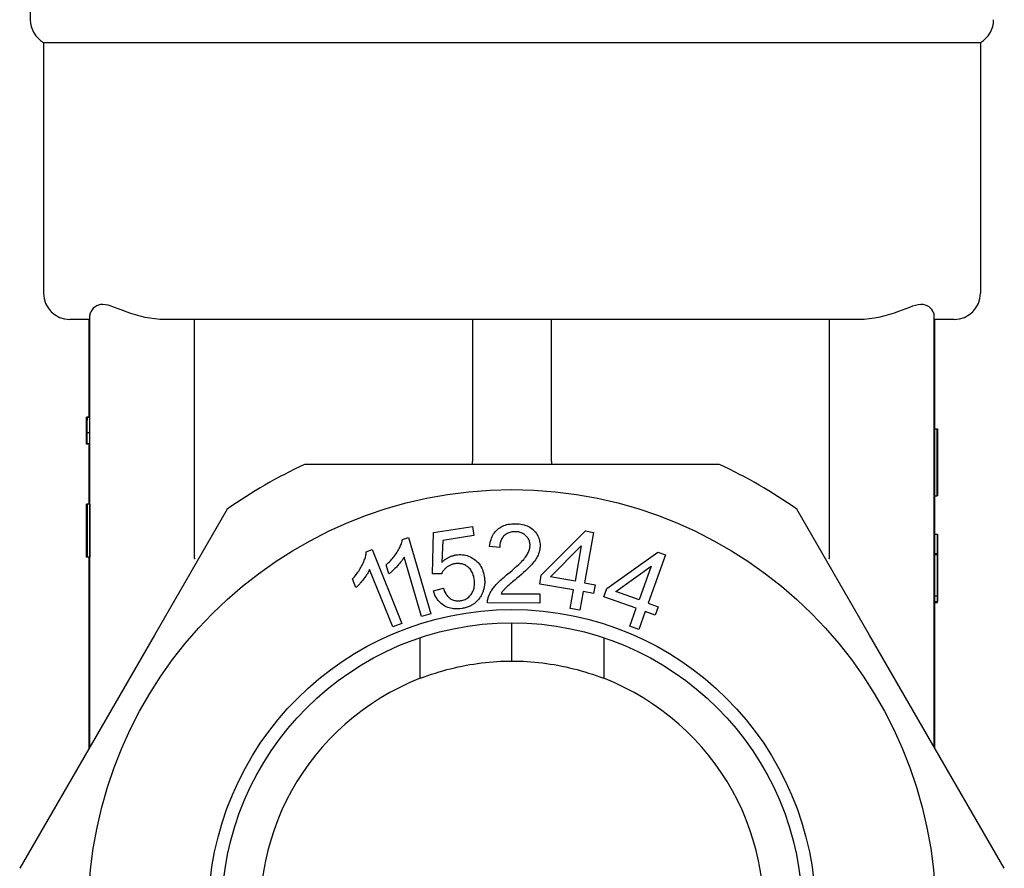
# Model space of a CAD drawing. Header units: millimetres. Extents: x 63 to 3785, y 29 to 352.
# Tile 8 of 17: x 413 to 450, y 179 to 211. Entities that reach past the tile are written whole.
import ezdxf

# ---------------------------------------------------------------- set-up
doc = ezdxf.new("R2010")
doc.units = ezdxf.units.MM
doc.layers.add('DETAIL', color=2, linetype='Continuous')

msp = doc.modelspace()

# ---------------------------------------------------------------- linework, layer by layer
at = {"layer": 'DETAIL'}
for p, q in [((413.243, 213.581), (413.243, 211.247)), ((413.743, 210.381), (413.743, 200.881)), ((413.743, 210.381), (449.243, 210.381)), ((449.243, 210.381), (449.243, 200.881)), ((415.493, 183.668), (415.493, 200.029)), ((447.493, 183.668), (447.493, 200.029)), ((415.493, 199.881), (414.743, 199.881)), ((415.471, 196.182), (415.471, 199.881)), ((444.673, 199.881), (418.313, 199.881)), ((419.469, 190.823), (419.469, 199.881)), ((429.993, 199.881), (429.993, 194.499)), ((432.993, 194.499), (432.993, 199.881)), ((443.517, 190.823), (443.517, 199.881)), ((448.243, 199.881), (447.493, 199.881)), ((447.516, 195.729), (447.516, 199.881)), ((415.371, 196.166), (415.371, 196.166)), ((415.371, 195.166), (415.371, 196.166)), ((415.372, 196.166), (415.371, 196.166)), ((415.371, 195.742), (415.371, 195.996)), ((415.371, 195.996), (415.371, 195.996)), ((415.472, 196.182), (415.372, 196.182)), ((415.374, 195.871), (415.373, 195.871)), ((415.374, 196.157), (415.375, 196.157)), ((415.374, 195.166), (415.374, 196.157)), ((415.374, 195.88), (415.374, 195.88)), ((415.375, 196.157), (415.375, 195.335)), ((415.378, 196.157), (415.375, 196.157)), ((415.378, 196.166), (415.383, 196.166)), ((415.378, 195.166), (415.378, 196.166)), ((415.379, 195.996), (415.379, 195.775)), ((415.383, 195.996), (415.379, 195.996)), ((415.383, 196.166), (415.383, 195.996)), ((415.384, 196.166), (415.383, 196.166)), ((415.384, 195.996), (415.383, 195.996)), ((415.384, 196.166), (415.385, 196.166)), ((415.389, 196.166), (415.385, 196.166)), ((415.389, 196.166), (415.391, 196.166)), ((415.491, 196.166), (415.391, 196.166)), ((415.371, 195.742), (415.371, 195.742)), ((415.372, 195.607), (415.371, 195.607)), ((415.371, 195.583), (415.371, 195.166)), ((415.374, 195.856), (415.372, 195.856)), ((415.373, 195.56), (415.372, 195.604)), ((415.373, 195.511), (415.372, 195.511)), ((415.379, 195.775), (415.383, 195.775)), ((415.379, 195.605), (415.379, 195.335)), ((415.383, 195.605), (415.379, 195.605)), ((415.383, 195.775), (415.383, 195.605)), ((415.385, 195.775), (415.383, 195.775)), ((415.386, 195.605), (415.383, 195.605)), ((415.386, 195.166), (415.386, 195.586)), ((415.388, 195.585), (415.388, 195.166)), ((415.488, 195.585), (415.388, 195.585)), ((415.488, 195.585), (415.488, 195.166)), ((447.508, 195.729), (447.608, 195.729)), ((447.508, 193.189), (447.508, 195.729)), ((447.608, 195.729), (447.613, 195.729)), ((447.608, 193.189), (447.608, 195.729)), ((447.613, 195.729), (447.616, 195.729)), ((447.616, 193.189), (447.616, 195.729)), ((415.371, 195.166), (415.371, 195.384)), ((415.371, 195.361), (415.371, 195.166)), ((415.371, 195.166), (415.371, 195.166)), ((415.371, 195.166), (415.371, 195.166)), ((415.371, 195.166), (415.371, 195.166)), ((415.372, 195.166), (415.371, 195.166)), ((415.472, 195.148), (415.372, 195.148)), ((415.378, 195.166), (415.374, 195.166)), ((415.375, 195.335), (415.378, 195.335)), ((415.378, 195.335), (415.378, 195.166)), ((415.378, 195.335), (415.378, 195.335)), ((415.383, 195.166), (415.378, 195.166)), ((415.378, 195.166), (415.378, 195.166)), ((415.379, 195.335), (415.383, 195.335)), ((415.383, 195.335), (415.383, 195.166)), ((415.386, 195.335), (415.383, 195.335)), ((415.386, 195.166), (415.383, 195.166)), ((415.388, 195.166), (415.386, 195.166)), ((415.488, 195.166), (415.388, 195.166)), ((415.471, 192.872), (415.471, 195.148)), ((447.61, 194.521), (447.61, 195.429)), ((447.613, 195.429), (447.61, 195.429)), ((429.142, 194.381), (423.631, 194.381)), ((433.844, 194.381), (429.142, 194.381)), ((439.355, 194.381), (433.844, 194.381)), ((447.61, 194.521), (447.613, 194.521)), ((447.61, 194.22), (447.61, 193.189)), ((447.613, 194.22), (447.61, 194.22)), ((415.471, 192.88), (415.374, 192.88)), ((447.508, 193.189), (447.608, 193.189)), ((447.516, 191.741), (447.516, 193.189)), ((447.61, 193.189), (447.608, 193.189)), ((447.61, 193.189), (447.616, 193.189)), ((415.372, 192.872), (415.371, 192.872)), ((415.372, 192.872), (415.373, 192.872)), ((415.372, 190.872), (415.372, 192.546)), ((415.373, 192.872), (415.373, 190.872)), ((415.375, 192.872), (415.373, 192.872)), ((415.375, 192.872), (415.378, 192.872)), ((415.375, 190.872), (415.375, 192.872)), ((415.377, 192.575), (415.377, 190.872)), ((415.388, 192.872), (415.378, 192.872)), ((415.388, 192.872), (415.392, 192.872)), ((415.389, 190.872), (415.389, 192.546)), ((415.392, 192.872), (415.392, 190.872)), ((415.492, 192.872), (415.392, 192.872)), ((415.492, 192.872), (415.492, 190.872)), ((420.702, 192.689), (417.946, 187.916)), ((445.04, 187.916), (442.285, 192.689)), ((415.371, 191.737), (415.371, 192.449)), ((428.481, 190.233), (428.525, 191.8)), ((428.525, 191.8), (429.998, 192.035)), ((429.998, 192.035), (430.053, 191.687)), ((432.602, 190.183), (434.283, 191.862)), ((434.581, 191.81), (434.246, 189.896)), ((434.283, 191.862), (434.581, 191.81)), ((415.371, 191.16), (415.371, 191.48)), ((415.371, 191.456), (415.371, 191.16)), ((415.381, 191.456), (415.382, 191.16)), ((427.343, 191.541), (427.571, 191.609)), ((427.571, 191.609), (428.423, 188.721)), ((428.872, 191.499), (428.838, 190.678)), ((430.053, 191.687), (428.872, 191.499)), ((447.514, 191.741), (447.614, 191.741)), ((447.614, 191.741), (447.615, 191.741)), ((425.973, 191.065), (426.194, 191.154)), ((426.194, 191.154), (427.315, 188.359)), ((431.026, 191.235), (430.647, 191.276)), ((432.958, 190.121), (434.117, 191.293)), ((434.117, 191.293), (433.884, 189.959)), ((435.083, 189.687), (437.025, 191.057)), ((437.025, 191.057), (437.309, 190.956)), ((415.371, 190.872), (415.371, 190.872)), ((415.372, 190.872), (415.371, 190.872)), ((415.373, 190.872), (415.372, 190.872)), ((415.375, 190.872), (415.373, 190.872)), ((415.377, 190.872), (415.375, 190.872)), ((415.381, 190.872), (415.377, 190.872)), ((415.383, 190.872), (415.381, 190.872)), ((415.389, 190.872), (415.383, 190.872)), ((415.392, 190.872), (415.389, 190.872)), ((415.492, 190.872), (415.392, 190.872)), ((415.471, 183.629), (415.471, 190.872)), ((428.07, 188.616), (427.406, 190.866)), ((437.309, 190.956), (436.655, 189.125)), ((447.51, 191.007), (447.61, 191.007)), ((447.512, 190.974), (447.612, 190.974)), ((426.973, 188.222), (426.1, 190.399)), ((426.825, 190.233), (426.724, 190.575)), ((435.423, 189.566), (436.764, 190.524)), ((436.764, 190.524), (436.308, 189.249)), ((425.582, 189.713), (425.449, 190.044)), ((428.829, 190.242), (428.481, 190.233)), ((432.544, 189.85), (432.602, 190.183)), ((433.884, 189.959), (432.958, 190.121)), ((434.246, 189.896), (434.645, 189.826)), ((428.515, 189.597), (428.892, 189.689)), ((433.825, 189.626), (432.544, 189.85)), ((433.702, 188.918), (433.825, 189.626)), ((434.188, 189.562), (434.065, 188.855)), ((434.587, 189.493), (434.188, 189.562)), ((434.645, 189.826), (434.587, 189.493)), ((434.969, 189.369), (435.083, 189.687)), ((436.308, 189.249), (435.423, 189.566)), ((431.08, 189.483), (432.55, 189.475)), ((432.55, 189.475), (432.548, 189.12)), ((436.194, 188.931), (434.969, 189.369)), ((447.51, 189.408), (447.61, 189.408)), ((447.51, 189.191), (447.61, 189.191)), ((447.516, 183.628), (447.516, 189.191)), ((447.516, 189.149), (447.615, 189.149)), ((447.616, 189.191), (447.61, 189.191)), ((447.612, 189.491), (447.616, 189.491)), ((447.616, 189.491), (447.616, 189.191)), ((432.548, 189.12), (430.565, 189.132)), ((434.065, 188.855), (433.702, 188.918)), ((435.953, 188.255), (436.194, 188.931)), ((436.541, 188.807), (436.299, 188.131)), ((436.922, 188.671), (436.541, 188.807)), ((436.655, 189.125), (437.036, 188.989)), ((437.036, 188.989), (436.922, 188.671)), ((428.423, 188.721), (428.07, 188.616)), ((427.315, 188.359), (426.973, 188.222)), ((431.493, 186.931), (431.493, 188.381)), ((436.299, 188.131), (435.953, 188.255)), ((417.946, 187.916), (415.595, 183.845)), ((428.019, 186.276), (428.019, 187.818)), ((434.967, 187.818), (434.967, 186.276)), ((447.391, 183.845), (445.04, 187.916)), ((415.595, 183.845), (412.84, 179.072)), ((450.147, 179.072), (447.391, 183.845))]:
    msp.add_line(p, q, dxfattribs=at)
at = {"layer": 'DETAIL', "flags": 128}
for points in [[(418.152, 199.885), (417.964, 199.901), (417.777, 199.926), (417.591, 199.961), (417.407, 200.005), (417.226, 200.054), (417.049, 200.11), (416.877, 200.17), (416.718, 200.229), (416.571, 200.286), (416.435, 200.338), (416.311, 200.382), (416.197, 200.418), (416.092, 200.441), (415.993, 200.452), (415.903, 200.446), (415.821, 200.426), (415.748, 200.394), (415.684, 200.353), (415.629, 200.305), (415.583, 200.252), (415.545, 200.196), (415.517, 200.139), (415.499, 200.083), (415.493, 200.029)], [(447.493, 200.029), (447.487, 200.082), (447.47, 200.139), (447.441, 200.198), (447.401, 200.256), (447.352, 200.31), (447.295, 200.359), (447.23, 200.399), (447.158, 200.429), (447.077, 200.447), (446.987, 200.452), (446.889, 200.441), (446.782, 200.416), (446.669, 200.38), (446.55, 200.337), (446.421, 200.288), (446.281, 200.234), (446.132, 200.178), (445.971, 200.122), (445.801, 200.067), (445.62, 200.015), (445.428, 199.968), (445.229, 199.93), (445.03, 199.901), (444.834, 199.885)], [(418.313, 199.881), (418.307, 199.881), (418.3, 199.881), (418.293, 199.881), (418.286, 199.881), (418.28, 199.881), (418.273, 199.881), (418.266, 199.881), (418.26, 199.881), (418.253, 199.881), (418.246, 199.881), (418.239, 199.881), (418.233, 199.882), (418.226, 199.882), (418.219, 199.882), (418.212, 199.882), (418.206, 199.882), (418.199, 199.883), (418.192, 199.883), (418.186, 199.883), (418.179, 199.884), (418.172, 199.884), (418.165, 199.884), (418.159, 199.885), (418.152, 199.885)], [(444.834, 199.885), (444.828, 199.885), (444.821, 199.884), (444.814, 199.884), (444.808, 199.884), (444.801, 199.883), (444.794, 199.883), (444.788, 199.883), (444.781, 199.883), (444.774, 199.882), (444.767, 199.882), (444.761, 199.882), (444.754, 199.882), (444.747, 199.882), (444.741, 199.881), (444.734, 199.881), (444.727, 199.881), (444.72, 199.881), (444.714, 199.881), (444.707, 199.881), (444.7, 199.881), (444.693, 199.881), (444.687, 199.881), (444.68, 199.881), (444.673, 199.881)], [(415.371, 196.166), (415.371, 196.165), (415.371, 196.164), (415.371, 196.162), (415.371, 196.159), (415.371, 196.155), (415.371, 196.15), (415.371, 196.145), (415.371, 196.138), (415.371, 196.131), (415.371, 196.122), (415.371, 196.112), (415.371, 196.101), (415.371, 196.088), (415.371, 196.075), (415.371, 196.059), (415.371, 196.043), (415.371, 196.025), (415.371, 196.007), (415.371, 195.988), (415.371, 195.969), (415.371, 195.949), (415.371, 195.928), (415.371, 195.907), (415.371, 195.885)], [(415.371, 195.996), (415.371, 195.996), (415.371, 195.996), (415.371, 195.996), (415.371, 195.996), (415.371, 195.996), (415.371, 195.996), (415.371, 195.996), (415.371, 195.996), (415.371, 195.996), (415.371, 195.996), (415.371, 195.996), (415.371, 195.996), (415.371, 195.995), (415.371, 195.995), (415.371, 195.995), (415.371, 195.995), (415.371, 195.995), (415.371, 195.995), (415.371, 195.994), (415.371, 195.994), (415.371, 195.994), (415.371, 195.994), (415.371, 195.994), (415.371, 195.993)], [(415.371, 195.993), (415.371, 195.992), (415.371, 195.99), (415.371, 195.988), (415.371, 195.985), (415.371, 195.982), (415.371, 195.979), (415.371, 195.976), (415.371, 195.972), (415.371, 195.968), (415.371, 195.963), (415.371, 195.959), (415.371, 195.954), (415.371, 195.948), (415.371, 195.943), (415.371, 195.937), (415.371, 195.931), (415.371, 195.924), (415.371, 195.918), (415.371, 195.911), (415.371, 195.903), (415.371, 195.896), (415.371, 195.888), (415.371, 195.88), (415.371, 195.872)], [(415.371, 195.885), (415.371, 195.867), (415.371, 195.849), (415.371, 195.831), (415.371, 195.815), (415.371, 195.798), (415.371, 195.783), (415.371, 195.767), (415.371, 195.753), (415.371, 195.739), (415.371, 195.725), (415.371, 195.712), (415.371, 195.699), (415.371, 195.688), (415.371, 195.676), (415.371, 195.666), (415.371, 195.656), (415.371, 195.648), (415.371, 195.64), (415.371, 195.632), (415.371, 195.626), (415.371, 195.62), (415.371, 195.615), (415.371, 195.61), (415.371, 195.607)], [(415.371, 195.872), (415.371, 195.861), (415.371, 195.851), (415.371, 195.84), (415.371, 195.831), (415.371, 195.822), (415.371, 195.813), (415.371, 195.805), (415.371, 195.797), (415.371, 195.79), (415.371, 195.783), (415.371, 195.777), (415.371, 195.771), (415.371, 195.766), (415.371, 195.762), (415.371, 195.758), (415.371, 195.755), (415.371, 195.752), (415.371, 195.749), (415.371, 195.747), (415.371, 195.746), (415.371, 195.744), (415.371, 195.743), (415.371, 195.743), (415.371, 195.742)], [(415.372, 196.182), (415.373, 196.182), (415.373, 196.18), (415.373, 196.177), (415.373, 196.173), (415.373, 196.168), (415.373, 196.162), (415.373, 196.154), (415.373, 196.146), (415.373, 196.136), (415.373, 196.125), (415.373, 196.113), (415.373, 196.1), (415.373, 196.086), (415.373, 196.071), (415.373, 196.055), (415.373, 196.039), (415.374, 196.022), (415.374, 196.004), (415.374, 195.985), (415.374, 195.965), (415.374, 195.945), (415.374, 195.924), (415.374, 195.902), (415.374, 195.88)], [(415.372, 195.903), (415.372, 195.922), (415.372, 195.941), (415.372, 195.96), (415.372, 195.978), (415.372, 195.995), (415.372, 196.013), (415.372, 196.03), (415.372, 196.047), (415.372, 196.063), (415.372, 196.078), (415.372, 196.092), (415.372, 196.105), (415.372, 196.117), (415.372, 196.128), (415.372, 196.138), (415.372, 196.148), (415.372, 196.156), (415.372, 196.163), (415.372, 196.169), (415.372, 196.174), (415.372, 196.177), (415.372, 196.18), (415.372, 196.182), (415.372, 196.182)], [(415.372, 196.015), (415.372, 196.015), (415.372, 196.015), (415.372, 196.015), (415.372, 196.014), (415.372, 196.014), (415.372, 196.013), (415.372, 196.012), (415.372, 196.011), (415.372, 196.01), (415.372, 196.009), (415.372, 196.008), (415.372, 196.006), (415.372, 196.005), (415.372, 196.003), (415.372, 196.001), (415.372, 195.999), (415.372, 195.997), (415.372, 195.995), (415.372, 195.993), (415.372, 195.99), (415.372, 195.988), (415.372, 195.985), (415.372, 195.982), (415.372, 195.98)], [(415.373, 195.871), (415.373, 195.883), (415.373, 195.895), (415.373, 195.906), (415.373, 195.917), (415.373, 195.927), (415.373, 195.937), (415.373, 195.946), (415.373, 195.954), (415.373, 195.962), (415.373, 195.969), (415.373, 195.975), (415.373, 195.981), (415.373, 195.987), (415.373, 195.992), (415.373, 195.996), (415.373, 196), (415.373, 196.004), (415.373, 196.007), (415.373, 196.009), (415.373, 196.012), (415.373, 196.013), (415.373, 196.014), (415.372, 196.015), (415.372, 196.015)], [(415.372, 195.98), (415.372, 195.978), (415.372, 195.975), (415.372, 195.973), (415.372, 195.971), (415.372, 195.969), (415.372, 195.967), (415.372, 195.964), (415.372, 195.962), (415.372, 195.96), (415.372, 195.957), (415.372, 195.955), (415.372, 195.952), (415.372, 195.949), (415.372, 195.947), (415.372, 195.944), (415.372, 195.941), (415.372, 195.938), (415.372, 195.936), (415.372, 195.933), (415.372, 195.93), (415.372, 195.927), (415.372, 195.923), (415.372, 195.92), (415.372, 195.917)], [(415.372, 195.917), (415.372, 195.914), (415.372, 195.911), (415.372, 195.908), (415.372, 195.906), (415.372, 195.903), (415.372, 195.9), (415.372, 195.897), (415.372, 195.895), (415.372, 195.892), (415.372, 195.889), (415.372, 195.887), (415.372, 195.884), (415.372, 195.882), (415.372, 195.879), (415.372, 195.877), (415.372, 195.874), (415.372, 195.872), (415.372, 195.87), (415.372, 195.867), (415.372, 195.865), (415.372, 195.863), (415.372, 195.86), (415.372, 195.858), (415.372, 195.856)], [(415.372, 195.703), (415.372, 195.71), (415.372, 195.717), (415.372, 195.724), (415.372, 195.731), (415.372, 195.739), (415.372, 195.746), (415.372, 195.754), (415.372, 195.762), (415.372, 195.77), (415.372, 195.778), (415.372, 195.786), (415.372, 195.794), (415.372, 195.803), (415.372, 195.811), (415.372, 195.82), (415.372, 195.829), (415.372, 195.837), (415.372, 195.846), (415.372, 195.856), (415.372, 195.865), (415.372, 195.874), (415.372, 195.884), (415.372, 195.894), (415.372, 195.903)], [(415.374, 195.88), (415.374, 195.879), (415.374, 195.879), (415.374, 195.879), (415.374, 195.878), (415.373, 195.878), (415.373, 195.877), (415.373, 195.877), (415.373, 195.877), (415.373, 195.876), (415.373, 195.876), (415.373, 195.876), (415.373, 195.875), (415.373, 195.875), (415.373, 195.874), (415.373, 195.874), (415.373, 195.874), (415.373, 195.873), (415.373, 195.873), (415.373, 195.872), (415.373, 195.872), (415.373, 195.872), (415.373, 195.871), (415.373, 195.871), (415.373, 195.871)], [(415.386, 195.586), (415.386, 195.61), (415.386, 195.635), (415.386, 195.659), (415.386, 195.683), (415.386, 195.707), (415.386, 195.731), (415.385, 195.755), (415.385, 195.779), (415.385, 195.803), (415.385, 195.828), (415.385, 195.852), (415.385, 195.876), (415.385, 195.9), (415.385, 195.924), (415.385, 195.948), (415.384, 195.972), (415.384, 195.997), (415.384, 196.021), (415.384, 196.045), (415.384, 196.069), (415.384, 196.093), (415.384, 196.117), (415.384, 196.141), (415.384, 196.166)], [(415.385, 196.166), (415.385, 196.149), (415.385, 196.132), (415.386, 196.116), (415.386, 196.099), (415.386, 196.083), (415.386, 196.066), (415.386, 196.05), (415.386, 196.033), (415.386, 196.017), (415.386, 196), (415.386, 195.984), (415.386, 195.967), (415.386, 195.951), (415.386, 195.934), (415.386, 195.918), (415.387, 195.901), (415.387, 195.885), (415.387, 195.868), (415.387, 195.852), (415.387, 195.835), (415.387, 195.819), (415.387, 195.802), (415.387, 195.786), (415.387, 195.769)], [(415.387, 195.769), (415.387, 195.786), (415.387, 195.802), (415.387, 195.819), (415.387, 195.835), (415.388, 195.852), (415.388, 195.868), (415.388, 195.885), (415.388, 195.901), (415.388, 195.918), (415.388, 195.934), (415.388, 195.951), (415.388, 195.967), (415.388, 195.984), (415.388, 196), (415.388, 196.017), (415.388, 196.033), (415.389, 196.05), (415.389, 196.066), (415.389, 196.083), (415.389, 196.099), (415.389, 196.116), (415.389, 196.132), (415.389, 196.149), (415.389, 196.166)], [(415.391, 196.166), (415.391, 196.141), (415.391, 196.117), (415.391, 196.093), (415.391, 196.069), (415.39, 196.045), (415.39, 196.02), (415.39, 195.996), (415.39, 195.972), (415.39, 195.948), (415.39, 195.924), (415.39, 195.899), (415.389, 195.875), (415.389, 195.851), (415.389, 195.827), (415.389, 195.803), (415.389, 195.778), (415.389, 195.754), (415.389, 195.73), (415.389, 195.706), (415.388, 195.682), (415.388, 195.657), (415.388, 195.633), (415.388, 195.609), (415.388, 195.585)], [(415.472, 196.182), (415.472, 196.182), (415.472, 196.182), (415.472, 196.182), (415.473, 196.182), (415.473, 196.182), (415.473, 196.181), (415.473, 196.181), (415.473, 196.18), (415.473, 196.18), (415.473, 196.179), (415.473, 196.179), (415.473, 196.178), (415.473, 196.177), (415.473, 196.177), (415.473, 196.176), (415.473, 196.175), (415.473, 196.174), (415.473, 196.173), (415.473, 196.172), (415.473, 196.171), (415.473, 196.169), (415.473, 196.168), (415.473, 196.167), (415.473, 196.166)], [(415.491, 196.166), (415.491, 196.141), (415.491, 196.117), (415.491, 196.093), (415.491, 196.069), (415.49, 196.045), (415.49, 196.02), (415.49, 195.996), (415.49, 195.972), (415.49, 195.948), (415.49, 195.924), (415.49, 195.899), (415.489, 195.875), (415.489, 195.851), (415.489, 195.827), (415.489, 195.803), (415.489, 195.778), (415.489, 195.754), (415.489, 195.73), (415.489, 195.706), (415.488, 195.682), (415.488, 195.657), (415.488, 195.633), (415.488, 195.609), (415.488, 195.585)], [(415.371, 195.607), (415.371, 195.6), (415.371, 195.594), (415.371, 195.587), (415.371, 195.581), (415.371, 195.574), (415.371, 195.567), (415.371, 195.56), (415.371, 195.553), (415.371, 195.545), (415.371, 195.538), (415.371, 195.531), (415.371, 195.523), (415.371, 195.515), (415.371, 195.506), (415.371, 195.496), (415.371, 195.485), (415.371, 195.473), (415.371, 195.46), (415.371, 195.446), (415.371, 195.431), (415.371, 195.415), (415.371, 195.398), (415.371, 195.38), (415.371, 195.361)], [(415.371, 195.384), (415.371, 195.411), (415.371, 195.436), (415.371, 195.459), (415.371, 195.478), (415.371, 195.495), (415.371, 195.51), (415.371, 195.521), (415.371, 195.53), (415.371, 195.537), (415.371, 195.544), (415.371, 195.55), (415.371, 195.556), (415.371, 195.561), (415.371, 195.565), (415.371, 195.569), (415.371, 195.572), (415.371, 195.574), (415.371, 195.577), (415.371, 195.579), (415.371, 195.58), (415.371, 195.582), (415.371, 195.582), (415.371, 195.583), (415.371, 195.583)], [(415.372, 195.856), (415.372, 195.845), (415.372, 195.834), (415.372, 195.823), (415.372, 195.812), (415.372, 195.801), (415.373, 195.789), (415.373, 195.778), (415.373, 195.766), (415.373, 195.754), (415.373, 195.742), (415.373, 195.73), (415.373, 195.718), (415.373, 195.705), (415.373, 195.69), (415.373, 195.674), (415.373, 195.656), (415.374, 195.637), (415.374, 195.616), (415.374, 195.594), (415.374, 195.57), (415.374, 195.544), (415.374, 195.517), (415.374, 195.488), (415.374, 195.457)], [(415.372, 195.604), (415.372, 195.607), (415.372, 195.611), (415.372, 195.614), (415.372, 195.618), (415.372, 195.621), (415.372, 195.625), (415.372, 195.629), (415.372, 195.633), (415.372, 195.637), (415.372, 195.641), (415.372, 195.645), (415.372, 195.649), (415.372, 195.653), (415.372, 195.657), (415.372, 195.661), (415.372, 195.666), (415.372, 195.67), (415.372, 195.675), (415.372, 195.679), (415.372, 195.684), (415.372, 195.688), (415.372, 195.693), (415.372, 195.698), (415.372, 195.703)], [(415.372, 195.511), (415.372, 195.495), (415.372, 195.479), (415.372, 195.465), (415.372, 195.451), (415.372, 195.437), (415.372, 195.425), (415.372, 195.413), (415.372, 195.402), (415.372, 195.392), (415.372, 195.382), (415.372, 195.373), (415.372, 195.365), (415.372, 195.358), (415.372, 195.351), (415.372, 195.345), (415.372, 195.339), (415.372, 195.335), (415.372, 195.33), (415.372, 195.327), (415.372, 195.324), (415.372, 195.322), (415.372, 195.32), (415.372, 195.319), (415.372, 195.319)], [(415.372, 195.492), (415.372, 195.493), (415.372, 195.493), (415.372, 195.494), (415.372, 195.495), (415.372, 195.496), (415.372, 195.497), (415.372, 195.497), (415.372, 195.498), (415.372, 195.499), (415.372, 195.5), (415.372, 195.5), (415.372, 195.501), (415.372, 195.502), (415.372, 195.503), (415.372, 195.504), (415.372, 195.504), (415.372, 195.505), (415.372, 195.506), (415.372, 195.507), (415.372, 195.508), (415.372, 195.508), (415.372, 195.509), (415.372, 195.51), (415.372, 195.511)], [(415.372, 195.148), (415.372, 195.149), (415.372, 195.15), (415.372, 195.153), (415.372, 195.158), (415.372, 195.163), (415.372, 195.17), (415.372, 195.178), (415.372, 195.187), (415.372, 195.197), (415.372, 195.209), (415.372, 195.222), (415.372, 195.236), (415.372, 195.251), (415.372, 195.267), (415.372, 195.285), (415.372, 195.303), (415.372, 195.323), (415.372, 195.343), (415.372, 195.365), (415.372, 195.388), (415.372, 195.413), (415.372, 195.438), (415.372, 195.464), (415.372, 195.492)], [(415.373, 195.457), (415.373, 195.463), (415.373, 195.468), (415.373, 195.474), (415.373, 195.479), (415.373, 195.485), (415.373, 195.49), (415.373, 195.495), (415.373, 195.5), (415.373, 195.504), (415.373, 195.509), (415.373, 195.513), (415.373, 195.517), (415.373, 195.521), (415.373, 195.525), (415.373, 195.529), (415.373, 195.533), (415.373, 195.537), (415.373, 195.54), (415.373, 195.544), (415.373, 195.547), (415.373, 195.551), (415.373, 195.554), (415.373, 195.557), (415.373, 195.56)], [(447.613, 195.729), (447.613, 195.729), (447.613, 195.728), (447.614, 195.728), (447.614, 195.728), (447.614, 195.728), (447.614, 195.727), (447.614, 195.726), (447.614, 195.726), (447.614, 195.725), (447.614, 195.724), (447.614, 195.723), (447.614, 195.722), (447.614, 195.721), (447.614, 195.72), (447.614, 195.719), (447.614, 195.717), (447.614, 195.716), (447.614, 195.714), (447.614, 195.713), (447.614, 195.711), (447.614, 195.709), (447.615, 195.707), (447.615, 195.706), (447.615, 195.703)], [(447.615, 195.703), (447.615, 195.695), (447.615, 195.684), (447.615, 195.672), (447.615, 195.658), (447.615, 195.643), (447.615, 195.625), (447.615, 195.606), (447.615, 195.585), (447.615, 195.562), (447.615, 195.537), (447.615, 195.51), (447.616, 195.481), (447.616, 195.449), (447.616, 195.415), (447.616, 195.379), (447.616, 195.34), (447.616, 195.301), (447.616, 195.26), (447.616, 195.218), (447.616, 195.175), (447.616, 195.131), (447.616, 195.086), (447.616, 195.04), (447.616, 194.993)], [(415.374, 195.457), (415.374, 195.435), (415.374, 195.415), (415.374, 195.394), (415.374, 195.374), (415.374, 195.354), (415.374, 195.334), (415.374, 195.315), (415.374, 195.296), (415.374, 195.278), (415.373, 195.261), (415.373, 195.245), (415.373, 195.231), (415.373, 195.217), (415.373, 195.205), (415.373, 195.194), (415.373, 195.185), (415.373, 195.176), (415.373, 195.169), (415.373, 195.162), (415.373, 195.157), (415.373, 195.153), (415.373, 195.15), (415.373, 195.149), (415.372, 195.148)], [(415.372, 195.319), (415.373, 195.319), (415.373, 195.32), (415.373, 195.321), (415.373, 195.323), (415.373, 195.326), (415.373, 195.329), (415.373, 195.333), (415.373, 195.337), (415.373, 195.342), (415.373, 195.347), (415.373, 195.353), (415.373, 195.36), (415.373, 195.367), (415.373, 195.374), (415.373, 195.381), (415.373, 195.389), (415.373, 195.397), (415.373, 195.405), (415.373, 195.413), (415.373, 195.421), (415.373, 195.43), (415.373, 195.439), (415.373, 195.448), (415.373, 195.457)], [(415.473, 195.166), (415.473, 195.164), (415.473, 195.163), (415.473, 195.161), (415.473, 195.16), (415.473, 195.159), (415.473, 195.158), (415.473, 195.157), (415.473, 195.156), (415.473, 195.155), (415.473, 195.154), (415.473, 195.153), (415.473, 195.152), (415.473, 195.152), (415.473, 195.151), (415.473, 195.15), (415.473, 195.15), (415.473, 195.149), (415.473, 195.149), (415.473, 195.149), (415.473, 195.148), (415.473, 195.148), (415.473, 195.148), (415.472, 195.148), (415.472, 195.148)], [(447.613, 195.429), (447.613, 195.428), (447.614, 195.428), (447.614, 195.428), (447.614, 195.428), (447.614, 195.428), (447.614, 195.427), (447.614, 195.427), (447.614, 195.426), (447.614, 195.425), (447.614, 195.425), (447.614, 195.424), (447.614, 195.423), (447.614, 195.422), (447.614, 195.421), (447.614, 195.419), (447.614, 195.418), (447.614, 195.417), (447.614, 195.415), (447.614, 195.414), (447.614, 195.412), (447.614, 195.411), (447.614, 195.409), (447.614, 195.407), (447.614, 195.405)], [(447.614, 195.405), (447.615, 195.399), (447.615, 195.391), (447.615, 195.383), (447.615, 195.373), (447.615, 195.362), (447.615, 195.351), (447.615, 195.338), (447.615, 195.324), (447.615, 195.308), (447.615, 195.292), (447.615, 195.275), (447.615, 195.256), (447.615, 195.237), (447.615, 195.217), (447.615, 195.196), (447.615, 195.175), (447.615, 195.153), (447.615, 195.131), (447.615, 195.108), (447.615, 195.084), (447.615, 195.06), (447.615, 195.035), (447.615, 195.009), (447.615, 194.983)], [(447.616, 194.993), (447.616, 194.94), (447.616, 194.888), (447.616, 194.837), (447.616, 194.788), (447.616, 194.741), (447.616, 194.694), (447.616, 194.649), (447.616, 194.606), (447.616, 194.564), (447.616, 194.523), (447.616, 194.483), (447.615, 194.445), (447.615, 194.409), (447.615, 194.376), (447.615, 194.347), (447.615, 194.32), (447.615, 194.297), (447.615, 194.277), (447.615, 194.259), (447.614, 194.245), (447.614, 194.235), (447.614, 194.227), (447.614, 194.222), (447.613, 194.22)], [(447.615, 194.983), (447.615, 194.947), (447.615, 194.912), (447.615, 194.879), (447.615, 194.847), (447.615, 194.817), (447.615, 194.787), (447.615, 194.76), (447.615, 194.733), (447.615, 194.708), (447.615, 194.685), (447.615, 194.662), (447.615, 194.642), (447.615, 194.622), (447.615, 194.605), (447.615, 194.589), (447.615, 194.574), (447.614, 194.562), (447.614, 194.551), (447.614, 194.542), (447.614, 194.534), (447.614, 194.528), (447.614, 194.524), (447.614, 194.521), (447.613, 194.521)], [(415.374, 192.88), (415.374, 192.88), (415.374, 192.88), (415.374, 192.88), (415.374, 192.88), (415.374, 192.88), (415.374, 192.879), (415.374, 192.879), (415.374, 192.879), (415.374, 192.879), (415.374, 192.879), (415.374, 192.878), (415.374, 192.878), (415.374, 192.878), (415.374, 192.877), (415.374, 192.877), (415.374, 192.876), (415.374, 192.876), (415.374, 192.876), (415.374, 192.875), (415.374, 192.875), (415.374, 192.874), (415.374, 192.873), (415.374, 192.873), (415.374, 192.872)], [(415.371, 191.48), (415.371, 191.538), (415.371, 191.596), (415.371, 191.654), (415.371, 191.712), (415.371, 191.77), (415.371, 191.828), (415.371, 191.886), (415.371, 191.944), (415.371, 192.002), (415.371, 192.06), (415.371, 192.118), (415.372, 192.176), (415.372, 192.234), (415.372, 192.292), (415.372, 192.35), (415.372, 192.408), (415.372, 192.466), (415.372, 192.524), (415.372, 192.582), (415.372, 192.64), (415.372, 192.698), (415.372, 192.756), (415.372, 192.814), (415.372, 192.872)], [(415.371, 192.872), (415.371, 192.813), (415.371, 192.754), (415.371, 192.695), (415.371, 192.636), (415.371, 192.577), (415.371, 192.518), (415.371, 192.459), (415.371, 192.4), (415.371, 192.341), (415.371, 192.282), (415.371, 192.223), (415.371, 192.164), (415.371, 192.105), (415.371, 192.046), (415.371, 191.987), (415.371, 191.928), (415.371, 191.869), (415.371, 191.81), (415.371, 191.751), (415.371, 191.692), (415.371, 191.633), (415.371, 191.574), (415.371, 191.515), (415.371, 191.456)], [(415.372, 192.546), (415.372, 192.476), (415.372, 192.407), (415.372, 192.337), (415.372, 192.267), (415.372, 192.197), (415.372, 192.128), (415.372, 192.058), (415.372, 191.988), (415.372, 191.918), (415.372, 191.849), (415.372, 191.779), (415.372, 191.709), (415.372, 191.639), (415.372, 191.57), (415.371, 191.5), (415.371, 191.43), (415.371, 191.36), (415.371, 191.291), (415.371, 191.221), (415.371, 191.151), (415.371, 191.081), (415.371, 191.012), (415.371, 190.942), (415.371, 190.872)], [(415.381, 190.872), (415.381, 190.943), (415.381, 191.014), (415.381, 191.085), (415.38, 191.156), (415.38, 191.227), (415.38, 191.298), (415.38, 191.369), (415.38, 191.44), (415.379, 191.511), (415.379, 191.582), (415.379, 191.653), (415.379, 191.724), (415.379, 191.795), (415.379, 191.865), (415.378, 191.936), (415.378, 192.007), (415.378, 192.078), (415.378, 192.149), (415.378, 192.22), (415.378, 192.291), (415.377, 192.362), (415.377, 192.433), (415.377, 192.504), (415.377, 192.575)], [(415.378, 192.872), (415.378, 192.813), (415.378, 192.754), (415.378, 192.695), (415.378, 192.636), (415.379, 192.577), (415.379, 192.518), (415.379, 192.459), (415.379, 192.4), (415.379, 192.341), (415.379, 192.282), (415.379, 192.223), (415.38, 192.164), (415.38, 192.105), (415.38, 192.046), (415.38, 191.987), (415.38, 191.928), (415.38, 191.869), (415.38, 191.81), (415.381, 191.751), (415.381, 191.692), (415.381, 191.633), (415.381, 191.574), (415.381, 191.515), (415.381, 191.456)], [(415.383, 191.48), (415.383, 191.538), (415.383, 191.596), (415.384, 191.654), (415.384, 191.712), (415.384, 191.77), (415.384, 191.828), (415.384, 191.886), (415.385, 191.944), (415.385, 192.002), (415.385, 192.06), (415.385, 192.118), (415.385, 192.176), (415.386, 192.234), (415.386, 192.292), (415.386, 192.35), (415.386, 192.408), (415.386, 192.466), (415.386, 192.524), (415.387, 192.582), (415.387, 192.64), (415.387, 192.698), (415.387, 192.756), (415.387, 192.814), (415.388, 192.872)], [(415.389, 192.546), (415.388, 192.476), (415.388, 192.407), (415.388, 192.337), (415.388, 192.267), (415.387, 192.197), (415.387, 192.128), (415.387, 192.058), (415.387, 191.988), (415.387, 191.918), (415.386, 191.849), (415.386, 191.779), (415.386, 191.709), (415.386, 191.639), (415.385, 191.57), (415.385, 191.5), (415.385, 191.43), (415.385, 191.36), (415.384, 191.291), (415.384, 191.221), (415.384, 191.151), (415.384, 191.081), (415.384, 191.012), (415.383, 190.942), (415.383, 190.872)], [(430.647, 191.276), (430.655, 191.345), (430.666, 191.412), (430.681, 191.475), (430.698, 191.536), (430.718, 191.594), (430.741, 191.649), (430.768, 191.701), (430.797, 191.75), (430.829, 191.797), (430.864, 191.84), (430.902, 191.881), (430.943, 191.919), (430.987, 191.955), (431.033, 191.987), (431.081, 192.016), (431.132, 192.042), (431.186, 192.064), (431.241, 192.084), (431.299, 192.101), (431.36, 192.114), (431.423, 192.125), (431.488, 192.132), (431.556, 192.136), (431.626, 192.137)], [(431.626, 192.137), (431.696, 192.135), (431.765, 192.13), (431.83, 192.121), (431.894, 192.109), (431.954, 192.094), (432.012, 192.075), (432.068, 192.053), (432.121, 192.028), (432.172, 192), (432.22, 191.968), (432.265, 191.933), (432.308, 191.894), (432.348, 191.854), (432.384, 191.811), (432.417, 191.767), (432.447, 191.721), (432.473, 191.674), (432.495, 191.625), (432.514, 191.575), (432.529, 191.523), (432.541, 191.47), (432.55, 191.415), (432.555, 191.358), (432.556, 191.3)], [(431.615, 191.833), (431.571, 191.832), (431.529, 191.829), (431.489, 191.824), (431.45, 191.816), (431.412, 191.807), (431.376, 191.795), (431.341, 191.78), (431.308, 191.764), (431.276, 191.745), (431.246, 191.724), (431.217, 191.701), (431.19, 191.676), (431.164, 191.648), (431.141, 191.619), (431.119, 191.588), (431.1, 191.556), (431.084, 191.522), (431.069, 191.486), (431.056, 191.448), (431.046, 191.409), (431.038, 191.368), (431.032, 191.326), (431.028, 191.281), (431.026, 191.235)], [(432.177, 191.311), (432.176, 191.347), (432.173, 191.382), (432.167, 191.416), (432.16, 191.45), (432.15, 191.482), (432.139, 191.513), (432.125, 191.544), (432.108, 191.573), (432.09, 191.601), (432.07, 191.629), (432.047, 191.655), (432.022, 191.681), (431.995, 191.705), (431.967, 191.727), (431.938, 191.747), (431.908, 191.765), (431.876, 191.781), (431.842, 191.794), (431.808, 191.806), (431.772, 191.816), (431.735, 191.823), (431.696, 191.829), (431.656, 191.832), (431.615, 191.833)], [(415.371, 190.872), (415.371, 190.908), (415.371, 190.944), (415.371, 190.98), (415.371, 191.016), (415.371, 191.052), (415.371, 191.088), (415.371, 191.124), (415.371, 191.16), (415.371, 191.197), (415.371, 191.233), (415.371, 191.269), (415.371, 191.305), (415.371, 191.341), (415.371, 191.377), (415.371, 191.413), (415.371, 191.449), (415.371, 191.485), (415.371, 191.521), (415.371, 191.557), (415.371, 191.593), (415.371, 191.629), (415.371, 191.665), (415.371, 191.701), (415.371, 191.737)], [(415.382, 191.16), (415.382, 191.17), (415.382, 191.179), (415.382, 191.189), (415.382, 191.199), (415.382, 191.21), (415.382, 191.221), (415.382, 191.232), (415.382, 191.244), (415.382, 191.256), (415.383, 191.269), (415.383, 191.281), (415.383, 191.294), (415.383, 191.308), (415.383, 191.322), (415.383, 191.336), (415.383, 191.351), (415.383, 191.366), (415.383, 191.381), (415.383, 191.397), (415.383, 191.413), (415.383, 191.429), (415.383, 191.446), (415.383, 191.463), (415.383, 191.48)], [(426.724, 190.575), (426.766, 190.612), (426.807, 190.651), (426.846, 190.69), (426.884, 190.729), (426.921, 190.769), (426.957, 190.81), (426.991, 190.851), (427.024, 190.892), (427.055, 190.934), (427.086, 190.977), (427.115, 191.02), (427.143, 191.064), (427.169, 191.108), (427.193, 191.151), (427.216, 191.193), (427.237, 191.234), (427.257, 191.275), (427.274, 191.315), (427.29, 191.355), (427.304, 191.393), (427.316, 191.432), (427.327, 191.469), (427.336, 191.506), (427.343, 191.541)], [(447.51, 191.007), (447.511, 191.066), (447.511, 191.122), (447.511, 191.176), (447.511, 191.227), (447.511, 191.276), (447.511, 191.323), (447.511, 191.367), (447.511, 191.409), (447.511, 191.449), (447.511, 191.486), (447.512, 191.521), (447.512, 191.553), (447.512, 191.583), (447.512, 191.611), (447.512, 191.635), (447.513, 191.658), (447.513, 191.677), (447.513, 191.694), (447.513, 191.708), (447.513, 191.72), (447.514, 191.729), (447.514, 191.736), (447.514, 191.74), (447.514, 191.741)], [(447.61, 191.007), (447.611, 191.066), (447.611, 191.122), (447.611, 191.176), (447.611, 191.227), (447.611, 191.276), (447.611, 191.323), (447.611, 191.367), (447.611, 191.409), (447.611, 191.449), (447.611, 191.486), (447.612, 191.521), (447.612, 191.553), (447.612, 191.583), (447.612, 191.611), (447.612, 191.635), (447.613, 191.658), (447.613, 191.677), (447.613, 191.694), (447.613, 191.708), (447.613, 191.72), (447.614, 191.729), (447.614, 191.736), (447.614, 191.74), (447.614, 191.741)], [(447.614, 191.484), (447.614, 191.483), (447.614, 191.48), (447.614, 191.475), (447.614, 191.469), (447.614, 191.46), (447.613, 191.45), (447.613, 191.437), (447.613, 191.423), (447.613, 191.407), (447.613, 191.389), (447.613, 191.37), (447.613, 191.348), (447.613, 191.325), (447.613, 191.3), (447.613, 191.274), (447.612, 191.246), (447.612, 191.217), (447.612, 191.187), (447.612, 191.155), (447.612, 191.122), (447.612, 191.087), (447.612, 191.051), (447.612, 191.013), (447.612, 190.974)], [(447.614, 191.741), (447.614, 191.74), (447.615, 191.735), (447.615, 191.728), (447.615, 191.719), (447.615, 191.706), (447.615, 191.691), (447.615, 191.672), (447.615, 191.651), (447.615, 191.627), (447.615, 191.601), (447.615, 191.571), (447.616, 191.539), (447.616, 191.504), (447.616, 191.469), (447.616, 191.432), (447.616, 191.393), (447.616, 191.353), (447.616, 191.312), (447.616, 191.269), (447.616, 191.226), (447.616, 191.18), (447.616, 191.134), (447.616, 191.086), (447.616, 191.036)], [(447.615, 191.044), (447.615, 191.075), (447.615, 191.104), (447.615, 191.133), (447.615, 191.161), (447.615, 191.189), (447.615, 191.215), (447.615, 191.241), (447.615, 191.266), (447.615, 191.29), (447.615, 191.313), (447.615, 191.335), (447.615, 191.357), (447.615, 191.377), (447.615, 191.396), (447.615, 191.412), (447.615, 191.427), (447.615, 191.44), (447.615, 191.452), (447.615, 191.462), (447.615, 191.47), (447.614, 191.476), (447.614, 191.48), (447.614, 191.483), (447.614, 191.484)], [(447.616, 190.444), (447.616, 190.554), (447.616, 190.659), (447.616, 190.758), (447.616, 190.851), (447.616, 190.939), (447.616, 191.022), (447.616, 191.098), (447.616, 191.17), (447.616, 191.237), (447.616, 191.3), (447.616, 191.358), (447.616, 191.413), (447.616, 191.464), (447.616, 191.511), (447.616, 191.554), (447.616, 191.593), (447.616, 191.628), (447.615, 191.658), (447.615, 191.683), (447.615, 191.704), (447.615, 191.72), (447.615, 191.732), (447.615, 191.739), (447.615, 191.741)], [(425.449, 190.044), (425.487, 190.086), (425.524, 190.128), (425.559, 190.17), (425.594, 190.213), (425.627, 190.257), (425.658, 190.3), (425.688, 190.344), (425.717, 190.389), (425.745, 190.434), (425.771, 190.479), (425.796, 190.525), (425.819, 190.571), (425.841, 190.617), (425.862, 190.662), (425.88, 190.706), (425.897, 190.749), (425.913, 190.792), (425.926, 190.834), (425.938, 190.874), (425.949, 190.914), (425.957, 190.953), (425.964, 190.991), (425.97, 191.029), (425.973, 191.065)], [(431.34, 190.236), (431.42, 190.302), (431.495, 190.365), (431.565, 190.426), (431.631, 190.484), (431.693, 190.54), (431.75, 190.594), (431.803, 190.646), (431.852, 190.695), (431.896, 190.742), (431.936, 190.786), (431.971, 190.828), (432.002, 190.868), (432.03, 190.907), (432.055, 190.945), (432.078, 190.983), (432.099, 191.021), (432.117, 191.058), (432.132, 191.095), (432.146, 191.132), (432.157, 191.168), (432.165, 191.204), (432.171, 191.24), (432.175, 191.276), (432.177, 191.311)], [(432.556, 191.3), (432.555, 191.254), (432.551, 191.21), (432.545, 191.165), (432.537, 191.121), (432.526, 191.077), (432.513, 191.033), (432.498, 190.989), (432.481, 190.946), (432.461, 190.902), (432.438, 190.858), (432.411, 190.813), (432.382, 190.768), (432.35, 190.722), (432.314, 190.676), (432.276, 190.629), (432.234, 190.581), (432.187, 190.531), (432.134, 190.477), (432.073, 190.418), (432.005, 190.354), (431.93, 190.287), (431.849, 190.214), (431.76, 190.137), (431.664, 190.056)], [(447.613, 190.13), (447.614, 190.186), (447.614, 190.24), (447.614, 190.292), (447.614, 190.342), (447.614, 190.389), (447.615, 190.435), (447.615, 190.479), (447.615, 190.521), (447.615, 190.561), (447.615, 190.599), (447.615, 190.635), (447.615, 190.669), (447.615, 190.701), (447.615, 190.734), (447.615, 190.766), (447.615, 190.798), (447.615, 190.83), (447.615, 190.861), (447.615, 190.892), (447.615, 190.923), (447.615, 190.954), (447.615, 190.984), (447.615, 191.014), (447.615, 191.044)], [(447.616, 191.036), (447.616, 190.998), (447.616, 190.96), (447.616, 190.923), (447.616, 190.885), (447.616, 190.847), (447.616, 190.81), (447.616, 190.773), (447.616, 190.736), (447.616, 190.699), (447.616, 190.662), (447.616, 190.624), (447.616, 190.585), (447.616, 190.546), (447.616, 190.507), (447.616, 190.467), (447.615, 190.427), (447.615, 190.384), (447.615, 190.338), (447.615, 190.287), (447.615, 190.233), (447.615, 190.176), (447.615, 190.114), (447.615, 190.049), (447.614, 189.979)], [(419.469, 190.823), (419.469, 190.822), (419.469, 190.821), (419.469, 190.82), (419.469, 190.819), (419.469, 190.818), (419.469, 190.817), (419.47, 190.817), (419.47, 190.816), (419.47, 190.815), (419.47, 190.814), (419.47, 190.813), (419.47, 190.812), (419.471, 190.812), (419.471, 190.811), (419.471, 190.81), (419.471, 190.809), (419.472, 190.808), (419.472, 190.808), (419.473, 190.807), (419.473, 190.806), (419.473, 190.806), (419.474, 190.805), (419.474, 190.804), (419.475, 190.804)], [(427.406, 190.866), (427.39, 190.84), (427.373, 190.813), (427.355, 190.786), (427.336, 190.758), (427.316, 190.73), (427.294, 190.702), (427.272, 190.673), (427.248, 190.645), (427.224, 190.615), (427.198, 190.586), (427.171, 190.556), (427.143, 190.525), (427.115, 190.495), (427.087, 190.466), (427.059, 190.438), (427.032, 190.412), (427.005, 190.386), (426.978, 190.361), (426.952, 190.337), (426.926, 190.314), (426.9, 190.292), (426.875, 190.271), (426.85, 190.251), (426.825, 190.233)], [(428.838, 190.678), (428.858, 190.697), (428.878, 190.715), (428.898, 190.733), (428.919, 190.749), (428.939, 190.765), (428.96, 190.781), (428.981, 190.796), (429.002, 190.81), (429.024, 190.824), (429.045, 190.837), (429.067, 190.849), (429.089, 190.861), (429.111, 190.872), (429.134, 190.882), (429.156, 190.892), (429.179, 190.902), (429.202, 190.91), (429.225, 190.918), (429.249, 190.925), (429.272, 190.932), (429.296, 190.938), (429.32, 190.944), (429.344, 190.949), (429.369, 190.953)], [(429.369, 190.953), (429.433, 190.961), (429.496, 190.965), (429.558, 190.966), (429.619, 190.962), (429.679, 190.954), (429.737, 190.943), (429.795, 190.927), (429.851, 190.907), (429.907, 190.883), (429.961, 190.856), (430.014, 190.824), (430.066, 190.788), (430.116, 190.749), (430.163, 190.707), (430.206, 190.663), (430.246, 190.616), (430.282, 190.566), (430.315, 190.513), (430.345, 190.458), (430.371, 190.4), (430.394, 190.339), (430.414, 190.275), (430.43, 190.209), (430.443, 190.14)], [(443.511, 190.804), (443.512, 190.804), (443.512, 190.805), (443.513, 190.806), (443.513, 190.806), (443.514, 190.807), (443.514, 190.808), (443.515, 190.809), (443.515, 190.809), (443.515, 190.81), (443.515, 190.811), (443.516, 190.812), (443.516, 190.813), (443.516, 190.813), (443.516, 190.814), (443.517, 190.815), (443.517, 190.816), (443.517, 190.817), (443.517, 190.818), (443.517, 190.818), (443.517, 190.819), (443.517, 190.82), (443.517, 190.821), (443.517, 190.822), (443.517, 190.823)], [(447.513, 190.13), (447.514, 190.181), (447.514, 190.23), (447.514, 190.277), (447.514, 190.323), (447.514, 190.367), (447.514, 190.409), (447.515, 190.45), (447.515, 190.489), (447.515, 190.526), (447.515, 190.562), (447.515, 190.596), (447.515, 190.629), (447.515, 190.66), (447.515, 190.69), (447.515, 190.719), (447.515, 190.748), (447.515, 190.777), (447.515, 190.806), (447.515, 190.835), (447.515, 190.863), (447.515, 190.891), (447.515, 190.919), (447.515, 190.947), (447.515, 190.974)], [(447.612, 190.974), (447.612, 190.976), (447.612, 190.977), (447.612, 190.979), (447.612, 190.98), (447.612, 190.981), (447.612, 190.983), (447.612, 190.984), (447.612, 190.985), (447.612, 190.987), (447.612, 190.988), (447.611, 190.99), (447.611, 190.991), (447.611, 190.992), (447.611, 190.994), (447.611, 190.995), (447.611, 190.996), (447.611, 190.998), (447.611, 190.999), (447.611, 191.001), (447.611, 191.002), (447.611, 191.003), (447.611, 191.005), (447.611, 191.006), (447.61, 191.007)], [(426.1, 190.399), (426.087, 190.371), (426.072, 190.343), (426.057, 190.314), (426.041, 190.285), (426.023, 190.255), (426.005, 190.225), (425.985, 190.194), (425.964, 190.163), (425.942, 190.132), (425.919, 190.1), (425.895, 190.068), (425.87, 190.035), (425.845, 190.002), (425.82, 189.971), (425.795, 189.94), (425.77, 189.911), (425.746, 189.883), (425.722, 189.855), (425.698, 189.829), (425.674, 189.804), (425.651, 189.78), (425.627, 189.756), (425.604, 189.734), (425.582, 189.713)], [(429.323, 190.617), (429.294, 190.612), (429.265, 190.605), (429.238, 190.598), (429.211, 190.59), (429.184, 190.58), (429.158, 190.57), (429.133, 190.559), (429.109, 190.546), (429.085, 190.533), (429.062, 190.518), (429.04, 190.503), (429.018, 190.486), (428.997, 190.469), (428.977, 190.451), (428.958, 190.432), (428.94, 190.413), (428.923, 190.394), (428.907, 190.374), (428.891, 190.353), (428.877, 190.332), (428.864, 190.31), (428.851, 190.288), (428.84, 190.265), (428.829, 190.242)], [(430.062, 190.044), (430.053, 190.095), (430.041, 190.144), (430.028, 190.19), (430.012, 190.235), (429.994, 190.277), (429.974, 190.316), (429.952, 190.354), (429.928, 190.389), (429.902, 190.423), (429.873, 190.454), (429.843, 190.482), (429.81, 190.509), (429.775, 190.533), (429.74, 190.555), (429.703, 190.573), (429.666, 190.589), (429.627, 190.602), (429.587, 190.612), (429.546, 190.62), (429.503, 190.625), (429.46, 190.627), (429.415, 190.626), (429.37, 190.623), (429.323, 190.617)], [(447.616, 189.491), (447.616, 189.519), (447.616, 189.547), (447.616, 189.577), (447.616, 189.608), (447.616, 189.639), (447.616, 189.672), (447.616, 189.706), (447.616, 189.741), (447.616, 189.777), (447.616, 189.814), (447.616, 189.852), (447.616, 189.891), (447.616, 189.931), (447.616, 189.973), (447.616, 190.015), (447.616, 190.058), (447.616, 190.103), (447.616, 190.148), (447.616, 190.195), (447.616, 190.243), (447.616, 190.291), (447.616, 190.341), (447.616, 190.392), (447.616, 190.444)], [(429.55, 189.22), (429.593, 189.228), (429.635, 189.239), (429.676, 189.252), (429.714, 189.268), (429.751, 189.287), (429.787, 189.308), (429.821, 189.332), (429.853, 189.358), (429.883, 189.387), (429.912, 189.419), (429.94, 189.453), (429.965, 189.49), (429.989, 189.528), (430.009, 189.568), (430.027, 189.61), (430.042, 189.652), (430.054, 189.696), (430.064, 189.742), (430.071, 189.789), (430.074, 189.837), (430.076, 189.887), (430.074, 189.938), (430.069, 189.991), (430.062, 190.044)], [(430.443, 190.14), (430.448, 190.106), (430.452, 190.073), (430.455, 190.04), (430.457, 190.007), (430.459, 189.975), (430.459, 189.942), (430.459, 189.91), (430.458, 189.878), (430.456, 189.847), (430.453, 189.816), (430.449, 189.785), (430.444, 189.754), (430.438, 189.723), (430.432, 189.693), (430.425, 189.663), (430.416, 189.633), (430.407, 189.604), (430.397, 189.575), (430.386, 189.546), (430.375, 189.517), (430.362, 189.489), (430.349, 189.46), (430.334, 189.432), (430.319, 189.405)], [(430.61, 189.388), (430.624, 189.422), (430.639, 189.455), (430.654, 189.489), (430.672, 189.522), (430.69, 189.556), (430.71, 189.589), (430.731, 189.622), (430.753, 189.655), (430.777, 189.688), (430.802, 189.72), (430.828, 189.753), (430.855, 189.785), (430.884, 189.818), (430.915, 189.852), (430.948, 189.887), (430.984, 189.922), (431.021, 189.958), (431.06, 189.995), (431.102, 190.033), (431.145, 190.072), (431.191, 190.112), (431.239, 190.153), (431.288, 190.194), (431.34, 190.236)], [(431.664, 190.056), (431.61, 190.012), (431.559, 189.97), (431.512, 189.93), (431.468, 189.893), (431.428, 189.858), (431.39, 189.825), (431.356, 189.796), (431.326, 189.768), (431.298, 189.743), (431.274, 189.72), (431.254, 189.7), (431.236, 189.683), (431.221, 189.666), (431.206, 189.65), (431.191, 189.633), (431.177, 189.616), (431.163, 189.6), (431.15, 189.583), (431.137, 189.567), (431.125, 189.55), (431.113, 189.533), (431.101, 189.517), (431.09, 189.5), (431.08, 189.483)], [(447.51, 189.408), (447.51, 189.437), (447.51, 189.465), (447.511, 189.494), (447.511, 189.522), (447.511, 189.551), (447.511, 189.579), (447.511, 189.607), (447.511, 189.635), (447.511, 189.663), (447.511, 189.691), (447.511, 189.718), (447.511, 189.746), (447.512, 189.774), (447.512, 189.803), (447.512, 189.832), (447.512, 189.862), (447.512, 189.893), (447.512, 189.925), (447.512, 189.957), (447.513, 189.99), (447.513, 190.024), (447.513, 190.059), (447.513, 190.094), (447.513, 190.13)], [(447.61, 189.408), (447.61, 189.437), (447.61, 189.465), (447.611, 189.494), (447.611, 189.522), (447.611, 189.551), (447.611, 189.579), (447.611, 189.607), (447.611, 189.635), (447.611, 189.663), (447.611, 189.691), (447.611, 189.718), (447.611, 189.746), (447.612, 189.774), (447.612, 189.803), (447.612, 189.832), (447.612, 189.862), (447.612, 189.893), (447.612, 189.925), (447.612, 189.957), (447.613, 189.99), (447.613, 190.024), (447.613, 190.059), (447.613, 190.094), (447.613, 190.13)], [(447.614, 189.979), (447.614, 189.941), (447.614, 189.905), (447.614, 189.872), (447.614, 189.84), (447.614, 189.81), (447.614, 189.783), (447.613, 189.757), (447.613, 189.734), (447.613, 189.712), (447.613, 189.693), (447.613, 189.676), (447.613, 189.661), (447.613, 189.647), (447.613, 189.633), (447.613, 189.619), (447.613, 189.605), (447.613, 189.591), (447.613, 189.576), (447.613, 189.562), (447.613, 189.548), (447.613, 189.534), (447.612, 189.52), (447.612, 189.506), (447.612, 189.491)], [(429.599, 188.922), (429.533, 188.913), (429.468, 188.907), (429.404, 188.905), (429.342, 188.907), (429.282, 188.912), (429.223, 188.92), (429.166, 188.932), (429.11, 188.947), (429.056, 188.966), (429.003, 188.988), (428.952, 189.013), (428.903, 189.043), (428.856, 189.075), (428.811, 189.109), (428.769, 189.147), (428.73, 189.186), (428.694, 189.229), (428.66, 189.274), (428.629, 189.321), (428.601, 189.371), (428.575, 189.424), (428.552, 189.479), (428.532, 189.536), (428.515, 189.597)], [(428.892, 189.689), (428.907, 189.645), (428.923, 189.602), (428.941, 189.562), (428.96, 189.524), (428.98, 189.489), (429.001, 189.455), (429.024, 189.424), (429.047, 189.395), (429.072, 189.368), (429.099, 189.343), (429.126, 189.321), (429.155, 189.3), (429.184, 189.282), (429.215, 189.266), (429.245, 189.252), (429.277, 189.24), (429.309, 189.23), (429.341, 189.222), (429.375, 189.217), (429.408, 189.213), (429.443, 189.212), (429.478, 189.212), (429.514, 189.215), (429.55, 189.22)], [(430.319, 189.405), (430.3, 189.371), (430.279, 189.339), (430.258, 189.309), (430.236, 189.279), (430.213, 189.25), (430.189, 189.223), (430.164, 189.196), (430.138, 189.171), (430.111, 189.147), (430.084, 189.124), (430.055, 189.102), (430.025, 189.082), (429.995, 189.062), (429.964, 189.044), (429.931, 189.027), (429.898, 189.01), (429.864, 188.995), (429.829, 188.981), (429.793, 188.969), (429.756, 188.957), (429.718, 188.947), (429.68, 188.937), (429.64, 188.929), (429.599, 188.922)], [(430.565, 189.132), (430.565, 189.143), (430.565, 189.154), (430.565, 189.165), (430.566, 189.176), (430.566, 189.187), (430.567, 189.198), (430.568, 189.209), (430.569, 189.219), (430.57, 189.23), (430.571, 189.241), (430.573, 189.252), (430.575, 189.262), (430.577, 189.273), (430.579, 189.284), (430.581, 189.294), (430.584, 189.305), (430.586, 189.315), (430.589, 189.326), (430.592, 189.336), (430.596, 189.346), (430.599, 189.357), (430.603, 189.367), (430.606, 189.378), (430.61, 189.388)], [(447.51, 189.191), (447.51, 189.201), (447.51, 189.21), (447.51, 189.219), (447.51, 189.229), (447.51, 189.238), (447.51, 189.247), (447.51, 189.256), (447.51, 189.265), (447.51, 189.275), (447.51, 189.284), (447.51, 189.293), (447.51, 189.302), (447.51, 189.311), (447.51, 189.32), (447.51, 189.329), (447.51, 189.338), (447.51, 189.347), (447.51, 189.355), (447.51, 189.364), (447.51, 189.373), (447.51, 189.382), (447.51, 189.391), (447.51, 189.4), (447.51, 189.408)], [(447.61, 189.191), (447.61, 189.201), (447.61, 189.21), (447.61, 189.219), (447.61, 189.229), (447.61, 189.238), (447.61, 189.247), (447.61, 189.256), (447.61, 189.265), (447.61, 189.275), (447.61, 189.284), (447.61, 189.293), (447.61, 189.302), (447.61, 189.311), (447.61, 189.32), (447.61, 189.329), (447.61, 189.338), (447.61, 189.347), (447.61, 189.355), (447.61, 189.364), (447.61, 189.373), (447.61, 189.382), (447.61, 189.391), (447.61, 189.4), (447.61, 189.408)], [(447.615, 189.149), (447.615, 189.149), (447.615, 189.149), (447.615, 189.149), (447.615, 189.15), (447.615, 189.151), (447.615, 189.151), (447.615, 189.152), (447.615, 189.154), (447.615, 189.155), (447.615, 189.156), (447.615, 189.158), (447.615, 189.159), (447.615, 189.161), (447.615, 189.163), (447.615, 189.165), (447.615, 189.168), (447.615, 189.17), (447.615, 189.173), (447.615, 189.176), (447.615, 189.178), (447.615, 189.181), (447.615, 189.185), (447.615, 189.188), (447.615, 189.191)], [(428.019, 186.276), (428.16, 186.33), (428.302, 186.382), (428.445, 186.431), (428.589, 186.477), (428.732, 186.522), (428.877, 186.564), (429.022, 186.604), (429.167, 186.641), (429.313, 186.677), (429.459, 186.709), (429.605, 186.74), (429.752, 186.768), (429.898, 186.794), (430.044, 186.818), (430.191, 186.84), (430.337, 186.859), (430.483, 186.876), (430.629, 186.89), (430.774, 186.903), (430.919, 186.913), (431.063, 186.921), (431.207, 186.926), (431.351, 186.929), (431.493, 186.931)], [(431.493, 186.931), (431.636, 186.929), (431.779, 186.926), (431.923, 186.921), (432.067, 186.913), (432.212, 186.903), (432.358, 186.89), (432.503, 186.876), (432.649, 186.859), (432.796, 186.84), (432.942, 186.818), (433.088, 186.794), (433.235, 186.768), (433.381, 186.74), (433.527, 186.709), (433.673, 186.677), (433.819, 186.641), (433.964, 186.604), (434.109, 186.564), (434.254, 186.522), (434.398, 186.477), (434.541, 186.431), (434.684, 186.382), (434.826, 186.33), (434.967, 186.276)]]:
    msp.add_lwpolyline(points, dxfattribs=at)
at = {"layer": 'DETAIL'}
for radius in [16.05, 11.5, 11]:
    msp.add_circle((431.493, 177.381), radius, dxfattribs=at)
for centre, radius, start, end in [((414.243, 211.247), 1, 180, 240), ((448.743, 211.247), 1, 300, 0), ((414.743, 200.881), 1, 180, 270), ((448.243, 200.881), 1, 270, 0), ((431.493, 177.381), 18.73, 114.8189, 125.1811), ((428.993, 194.499), 1, 353.1996, 0), ((433.993, 194.499), 1, 180, 186.8004), ((431.493, 177.381), 18.73, 54.8189, 65.1811), ((431.493, 177.381), 9.55, 111.331, 68.6689)]:
    msp.add_arc(centre, radius, start, end, dxfattribs=at)
msp.add_ellipse((120.983, 191.004), major_axis=(-326.533, 0.191), ratio=0.102408, start_param=3.146429, end_param=3.147413, dxfattribs=at)

doc.saveas('drawing.dxf')
